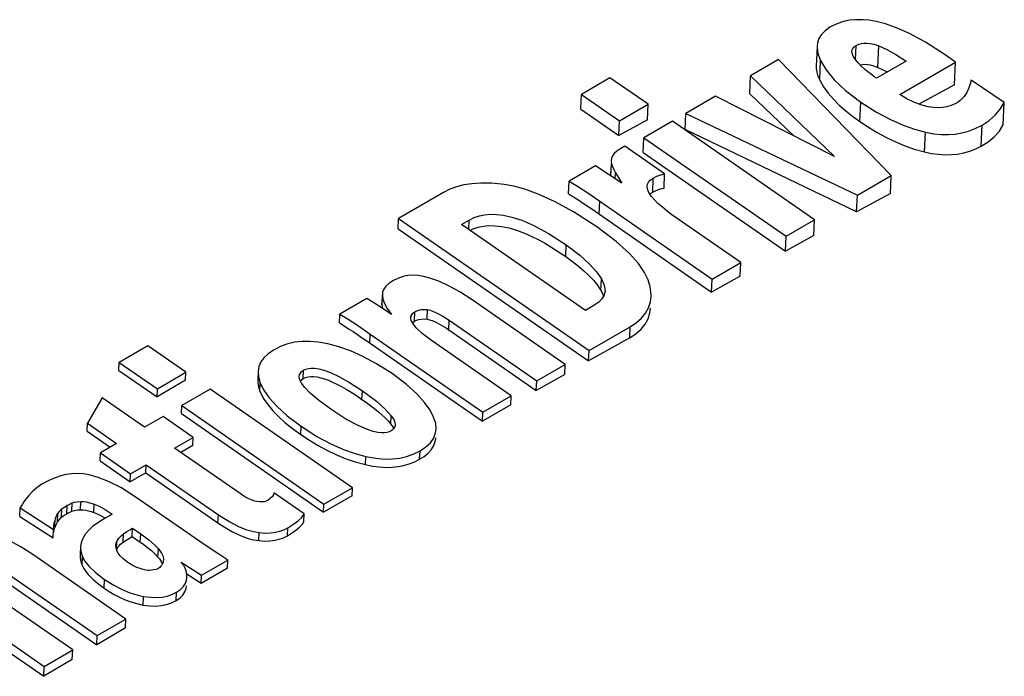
# Model space of a CAD drawing. Extents: x 0 to 594, y 0 to 420.
# Tile 40 of 53: x 495.44 to 498.29, y 145.09 to 147. Entities that reach past the tile are written whole.
import ezdxf

# ---------------------------------------------------------------- set-up
doc = ezdxf.new("R2010")
doc.units = 0
doc.header["$LTSCALE"] = 32.67
doc.layers.get('0').update_dxf_attribs({"linetype": 'CONTINUOUS'})

msp = doc.modelspace()

# ---------------------------------------------------------------- linework, layer by layer
at = {"color": 7, "linetype": 'CONTINUOUS'}
for p, q in [((497.7505, 146.9211), (497.7479, 146.8627)), ((497.852, 146.9005), (497.8513, 146.9058)), ((498.1519, 146.8745), (498.1222, 146.8951)), ((497.6392, 146.8816), (497.558, 146.8345)), ((497.9654, 146.5462), (497.6392, 146.8816)), ((498.0087, 146.8775), (497.9227, 146.8276)), ((497.9902, 146.7808), (498.1519, 146.8745)), ((498.149, 146.8091), (498.1519, 146.8745)), ((497.5556, 146.7823), (497.558, 146.8345)), ((497.558, 146.8345), (497.8015, 146.6011)), ((497.1504, 146.8288), (497.0678, 146.781)), ((497.2608, 146.7523), (497.1504, 146.8288)), ((498.149, 146.8091), (498.0453, 146.753)), ((498.2933, 146.7578), (498.1972, 146.8221)), ((497.0659, 146.7383), (497.0678, 146.781)), ((497.0678, 146.781), (497.1783, 146.7044)), ((497.4565, 146.7757), (497.3703, 146.7257)), ((497.8015, 146.6011), (497.4565, 146.7757)), ((497.5556, 146.7823), (497.6832, 146.661)), ((497.1783, 146.7044), (497.2608, 146.7523)), ((497.2588, 146.7072), (497.2608, 146.7523)), ((498.2904, 146.693), (498.2933, 146.7578)), ((497.0659, 146.7383), (497.1764, 146.6617)), ((497.3682, 146.6795), (497.3703, 146.7257)), ((497.3703, 146.7257), (497.8675, 146.4894)), ((497.2588, 146.7072), (497.1764, 146.6617)), ((497.1764, 146.6617), (497.1783, 146.7044)), ((497.3315, 146.7033), (497.2489, 146.6554)), ((497.7435, 146.4176), (497.3315, 146.7033)), ((497.8653, 146.4406), (497.3682, 146.6795)), ((497.247, 146.6127), (497.2489, 146.6554)), ((497.2489, 146.6554), (497.6609, 146.3697)), ((497.1934, 146.6311), (497.1814, 146.6242)), ((497.3088, 146.551), (497.1934, 146.6311)), ((497.247, 146.6127), (497.659, 146.3271)), ((497.1535, 146.5796), (497.1521, 146.5492)), ((497.1549, 146.5795), (497.1573, 146.5717)), ((497.108, 146.5737), (497.0323, 146.5299)), ((497.1849, 146.5234), (497.108, 146.5737)), ((497.307, 146.5097), (497.3088, 146.551)), ((497.0306, 146.4927), (497.0323, 146.5299)), ((497.8675, 146.4894), (497.9654, 146.5462)), ((497.9631, 146.4942), (497.9654, 146.5462)), ((496.6682, 146.4968), (496.5378, 146.4212)), ((497.2657, 146.4921), (497.2676, 146.4936)), ((497.2676, 146.4936), (497.2741, 146.4978)), ((497.9631, 146.4942), (497.8653, 146.4406)), ((497.1208, 146.4716), (497.4467, 146.2456)), ((497.8653, 146.4406), (497.8675, 146.4894)), ((497.1071, 146.4427), (497.445, 146.2084)), ((496.5365, 146.3912), (496.5378, 146.4212)), ((496.5378, 146.4212), (497.0896, 146.0386)), ((496.7201, 146.404), (496.7424, 146.4169)), ((497.5292, 146.2934), (497.3451, 146.4211)), ((497.6609, 146.3697), (497.7435, 146.4176)), ((497.7415, 146.3725), (497.7435, 146.4176)), ((496.5365, 146.3912), (497.0882, 146.0086)), ((497.0792, 146.155), (496.7201, 146.404)), ((497.7415, 146.3725), (497.659, 146.3271)), ((497.659, 146.3271), (497.6609, 146.3697)), ((497.4467, 146.2456), (497.5292, 146.2934)), ((497.5275, 146.2542), (497.5292, 146.2934)), ((497.5275, 146.2542), (497.445, 146.2084)), ((497.445, 146.2084), (497.4467, 146.2456)), ((496.4455, 146.1899), (496.3672, 146.1445)), ((496.4904, 146.1988), (496.4893, 146.1749)), ((496.4906, 146.202), (496.4906, 146.1988)), ((496.4906, 146.1988), (496.4922, 146.1878)), ((497.0208, 145.9988), (496.7513, 146.1857)), ((496.4893, 146.1749), (496.4894, 146.1717)), ((496.4894, 146.1717), (496.491, 146.161)), ((496.5167, 146.1436), (496.4896, 146.162)), ((496.6205, 146.1296), (496.6217, 146.1573)), ((497.1065, 146.1708), (497.0792, 146.155)), ((496.3661, 146.1186), (496.3672, 146.1445)), ((496.5779, 146.1194), (496.5788, 146.1204)), ((496.5788, 146.1204), (496.5838, 146.124)), ((496.5838, 146.124), (496.5894, 146.1268)), ((496.6847, 146.1264), (496.938, 145.9508)), ((496.6834, 146.0986), (496.9367, 145.923)), ((497.0896, 146.0386), (497.209, 146.1079)), ((496.4425, 146.0685), (496.7804, 145.8342)), ((496.4557, 146.0861), (496.7816, 145.8602)), ((496.8642, 145.908), (496.6333, 146.0681)), ((497.2076, 146.0757), (497.0882, 146.0086)), ((495.8107, 146.0525), (495.7282, 146.0046)), ((495.9212, 145.9759), (495.8107, 146.0525)), ((497.0882, 146.0086), (497.0896, 146.0386)), ((495.7271, 145.9814), (495.7282, 146.0046)), ((495.7271, 145.9814), (495.8376, 145.9049)), ((495.7282, 146.0046), (495.8386, 145.9281)), ((496.1303, 145.9781), (496.1292, 145.9542)), ((496.938, 145.9508), (497.0208, 145.9988)), ((497.0195, 145.9698), (497.0208, 145.9988)), ((495.9201, 145.9525), (495.8376, 145.9049)), ((495.8386, 145.9281), (495.9212, 145.9759)), ((495.9201, 145.9525), (495.9212, 145.9759)), ((497.0195, 145.9698), (496.9367, 145.923)), ((496.9367, 145.923), (496.938, 145.9508)), ((495.8376, 145.9049), (495.8386, 145.9281)), ((495.9918, 145.9269), (495.9093, 145.8791)), ((496.4038, 145.6412), (495.9918, 145.9269)), ((495.678, 145.9019), (495.6359, 145.8283)), ((495.8012, 145.8164), (495.678, 145.9019)), ((496.7816, 145.8602), (496.8642, 145.908)), ((496.863, 145.8812), (496.8642, 145.908)), ((495.9082, 145.8559), (495.9093, 145.8791)), ((495.9093, 145.8791), (496.3212, 145.5934)), ((496.863, 145.8812), (496.7804, 145.8342)), ((495.8551, 145.8477), (495.8012, 145.8164)), ((495.9424, 145.7872), (495.8551, 145.8477)), ((495.9082, 145.8559), (496.3202, 145.5702)), ((496.7804, 145.8342), (496.7816, 145.8602)), ((495.6349, 145.805), (495.6359, 145.8283)), ((495.6359, 145.8283), (495.7205, 145.7697)), ((495.6349, 145.805), (495.7016, 145.7587)), ((495.8885, 145.7559), (495.9424, 145.7872)), ((495.9413, 145.764), (495.9424, 145.7872)), ((495.7205, 145.7697), (495.6735, 145.7424)), ((496.0784, 145.6242), (495.8885, 145.7559)), ((495.9413, 145.764), (495.9062, 145.7436)), ((495.6724, 145.719), (495.6735, 145.7424)), ((495.6735, 145.7424), (495.7608, 145.6819)), ((495.6724, 145.719), (495.7597, 145.6585)), ((495.7608, 145.6819), (495.8059, 145.7081)), ((495.8048, 145.6848), (495.8059, 145.7081)), ((495.8059, 145.7081), (496.0152, 145.563)), ((495.8048, 145.6848), (495.7597, 145.6585)), ((495.7597, 145.6585), (495.7608, 145.6819)), ((495.8048, 145.6848), (496.0141, 145.5397)), ((496.3212, 145.5934), (496.4038, 145.6412)), ((496.4028, 145.6178), (496.4038, 145.6412)), ((495.9241, 145.5112), (495.7739, 145.6153)), ((496.2642, 145.5657), (496.1765, 145.6265)), ((496.4028, 145.6178), (496.3202, 145.5702)), ((495.4399, 145.5577), (495.441, 145.5826)), ((495.441, 145.5826), (495.5376, 145.5207)), ((495.5501, 145.5667), (495.562, 145.5805)), ((495.5609, 145.5561), (495.562, 145.5805)), ((495.5774, 145.5904), (495.5808, 145.5922)), ((495.5808, 145.5922), (495.5917, 145.5977)), ((495.5906, 145.5735), (495.5917, 145.5977)), ((496.3202, 145.5702), (496.3212, 145.5934)), ((495.4399, 145.5577), (495.5365, 145.4958)), ((495.549, 145.5422), (495.5501, 145.5667)), ((495.549, 145.5422), (495.5609, 145.5561)), ((495.5814, 145.5689), (495.5906, 145.5735)), ((495.7075, 145.5651), (495.6823, 145.5504)), ((495.6847, 145.555), (495.6874, 145.5534)), ((496.2631, 145.5425), (496.2642, 145.5657)), ((495.5365, 145.4958), (495.5376, 145.5207)), ((495.5376, 145.5207), (495.5377, 145.5238)), ((495.5376, 145.5095), (495.5407, 145.523)), ((495.5377, 145.5238), (495.5382, 145.53)), ((495.5407, 145.523), (495.5431, 145.53)), ((495.7651, 145.5004), (495.7662, 145.5244)), ((495.7662, 145.5244), (495.7902, 145.5078)), ((495.7651, 145.5004), (495.7891, 145.4838)), ((495.6159, 145.4713), (495.6148, 145.4465)), ((495.7186, 145.4672), (495.7179, 145.4749)), ((495.7211, 145.4585), (495.7186, 145.4672)), ((495.7198, 145.4615), (495.7253, 145.4702)), ((495.7472, 145.2607), (495.4777, 145.4476)), ((495.8564, 145.4341), (495.8553, 145.4267)), ((495.9079, 145.4261), (495.9665, 145.3878)), ((496.0414, 145.4082), (495.9655, 145.3639)), ((495.9665, 145.3878), (496.0425, 145.4318)), ((496.0414, 145.4082), (496.0425, 145.4318)), ((495.4111, 145.3884), (495.6644, 145.2127)), ((495.9655, 145.3639), (495.9235, 145.3913)), ((495.9242, 145.3811), (495.9243, 145.3834)), ((495.9655, 145.3639), (495.9665, 145.3878)), ((495.593, 145.1713), (495.332, 145.3523)), ((495.4099, 145.3618), (495.6632, 145.1862)), ((495.2567, 145.2994), (495.5104, 145.1235)), ((495.2555, 145.2709), (495.5091, 145.0949)), ((495.7461, 145.2351), (495.6632, 145.1862)), ((495.6644, 145.2127), (495.7472, 145.2607)), ((495.7461, 145.2351), (495.7472, 145.2607)), ((495.6632, 145.1862), (495.6644, 145.2127)), ((495.5104, 145.1235), (495.593, 145.1713)), ((495.5918, 145.1439), (495.593, 145.1713)), ((495.5918, 145.1439), (495.5091, 145.0949)), ((495.5091, 145.0949), (495.5104, 145.1235))]:
    msp.add_line(p, q, dxfattribs=at)
at = {"color": 9, "linetype": 'CONTINUOUS'}
for p, q in [((497.8624, 146.8808), (497.8643, 146.9226)), ((497.9267, 146.8593), (497.9295, 146.9213)), ((497.7582, 146.8222), (497.7608, 146.8795)), ((497.8745, 146.7027), (497.877, 146.7589)), ((498.2261, 146.6306), (498.2289, 146.692)), ((498.0619, 146.6143), (498.0645, 146.6717)), ((497.1533, 146.5441), (497.1549, 146.5795)), ((497.1656, 146.536), (497.1664, 146.5538)), ((497.2741, 146.4978), (497.2759, 146.5384)), ((497.1191, 146.4344), (497.1208, 146.4716)), ((496.7412, 146.3894), (496.7424, 146.4169)), ((497.022, 146.311), (497.0235, 146.3449)), ((497.1242, 146.2128), (497.1257, 146.2462)), ((496.4894, 146.1717), (496.4895, 146.1748)), ((496.5838, 146.124), (496.585, 146.1513)), ((496.6834, 146.0986), (496.6847, 146.1264)), ((497.2076, 146.0757), (497.209, 146.1079)), ((496.4546, 146.0602), (496.4557, 146.0861)), ((496.2613, 145.9577), (496.2624, 145.982)), ((496.1358, 145.9207), (496.1369, 145.9444)), ((496.4316, 145.8973), (496.4328, 145.9219)), ((496.5154, 145.8255), (496.5165, 145.85)), ((496.2543, 145.7956), (496.2554, 145.8192)), ((496.4418, 145.7082), (496.4428, 145.7319)), ((496.5987, 145.7236), (496.5998, 145.7479)), ((495.5763, 145.5661), (495.5774, 145.5904)), ((495.616, 145.5775), (495.6171, 145.6016)), ((495.6542, 145.5696), (495.6553, 145.5936)), ((496.0141, 145.5397), (496.0152, 145.563)), ((495.5407, 145.523), (495.5418, 145.5477)), ((496.2154, 145.5023), (496.2165, 145.5254)), ((495.7395, 145.4839), (495.7406, 145.508)), ((495.7891, 145.4838), (495.7902, 145.5078)), ((496.1323, 145.4881), (496.1333, 145.5114)), ((495.7199, 145.4627), (495.7209, 145.4858)), ((495.8403, 145.4399), (495.8414, 145.4639)), ((495.6207, 145.4165), (495.6218, 145.4415)), ((495.684, 145.3505), (495.6851, 145.3756)), ((495.7976, 145.3015), (495.7987, 145.3264)), ((495.8925, 145.3142), (495.8936, 145.3387))]:
    msp.add_line(p, q, dxfattribs=at)
at = {"color": 7, "linetype": 'CONTINUOUS'}
for points in [[(497.788, 146.9755), (497.7739, 146.9653), (497.7634, 146.9546), (497.7561, 146.9432), (497.7518, 146.9306), (497.7505, 146.9211)], [(497.8213, 146.9905), (497.8064, 146.9845), (497.7954, 146.9795), (497.788, 146.9755)], [(497.8839, 146.9973), (497.8617, 146.9974), (497.8445, 146.996), (497.8314, 146.9936), (497.8213, 146.9905)], [(497.9825, 146.9733), (497.949, 146.985), (497.9223, 146.9921), (497.901, 146.9959), (497.8839, 146.9973)], [(498.1222, 146.8951), (498.0646, 146.9323), (498.0188, 146.9573), (497.9825, 146.9733)], [(497.7505, 146.9211), (497.7505, 146.9164), (497.7531, 146.8997), (497.7608, 146.8795)], [(497.8513, 146.9058), (497.8522, 146.91), (497.8544, 146.9143), (497.8583, 146.9184), (497.8643, 146.9226)], [(497.8643, 146.9226), (497.8717, 146.9261), (497.879, 146.9283), (497.8867, 146.9295), (497.895, 146.9296), (497.9045, 146.9286), (497.9158, 146.9261), (497.9295, 146.9213)], [(497.9295, 146.9213), (497.9528, 146.9108), (497.9791, 146.8965), (498.0087, 146.8775)], [(497.8693, 146.8724), (497.861, 146.8826), (497.8554, 146.8919), (497.852, 146.9005)], [(497.7479, 146.8627), (497.748, 146.8562), (497.7497, 146.845), (497.7532, 146.8335), (497.7582, 146.8222)], [(497.7608, 146.8795), (497.7771, 146.8523), (497.8006, 146.8235), (497.833, 146.7926), (497.877, 146.7589)], [(497.8977, 146.8465), (497.8881, 146.8544), (497.8785, 146.8631), (497.8693, 146.8724)], [(497.8747, 146.8668), (497.8819, 146.8679), (497.8893, 146.8682)], [(497.8893, 146.8682), (497.8968, 146.8676), (497.9043, 146.8664), (497.9117, 146.8646), (497.9191, 146.8622), (497.9267, 146.8593)], [(497.9227, 146.8276), (497.9164, 146.8322), (497.9081, 146.8385), (497.8977, 146.8465)], [(497.9267, 146.8593), (497.9522, 146.8475), (497.9546, 146.8461)], [(497.7582, 146.8222), (497.7692, 146.8031), (497.7827, 146.7847), (497.7981, 146.767), (497.8151, 146.75), (497.8337, 146.7337), (497.8535, 146.7179), (497.8745, 146.7027)], [(498.1972, 146.8221), (498.1947, 146.8113), (498.1906, 146.7995), (498.1846, 146.7863)], [(498.0722, 146.7452), (498.0516, 146.7507), (498.0313, 146.7581), (498.0109, 146.768), (497.9902, 146.7808)], [(498.1846, 146.7863), (498.1813, 146.7806), (498.1769, 146.7749), (498.1715, 146.769)], [(497.877, 146.7589), (497.9226, 146.7298), (497.9631, 146.7081), (497.9998, 146.6919), (498.0333, 146.6801), (498.0645, 146.6717)], [(498.1526, 146.7547), (498.1396, 146.7487), (498.1271, 146.7448), (498.1146, 146.7426), (498.1017, 146.7418), (498.0878, 146.7426), (498.0722, 146.7452)], [(498.1715, 146.769), (498.1655, 146.7635), (498.1592, 146.7587), (498.1526, 146.7547)], [(498.2289, 146.692), (498.2494, 146.7056), (498.2668, 146.7208), (498.2815, 146.7381), (498.2933, 146.7578)], [(497.8745, 146.7027), (497.8999, 146.6859), (497.9249, 146.6707), (497.9501, 146.657), (497.9761, 146.6443), (498.0034, 146.6328), (498.032, 146.6227), (498.0619, 146.6143)], [(498.0645, 146.6717), (498.0888, 146.6671), (498.111, 146.6649), (498.1316, 146.6646), (498.1513, 146.6661), (498.1705, 146.6693), (498.1895, 146.6744), (498.2089, 146.6818), (498.2289, 146.692)], [(498.2261, 146.6306), (498.2465, 146.6433), (498.2642, 146.658), (498.279, 146.6747), (498.2904, 146.693)], [(497.1814, 146.6242), (497.1699, 146.6165), (497.1624, 146.6095), (497.158, 146.6033)], [(498.0619, 146.6143), (498.0822, 146.61), (498.1026, 146.6073), (498.1221, 146.6061), (498.1404, 146.6064), (498.1581, 146.6082), (498.1757, 146.6115), (498.1933, 146.6164), (498.2104, 146.6229), (498.2261, 146.6306)], [(497.158, 146.6033), (497.1549, 146.5958), (497.1539, 146.5891)], [(497.1539, 146.5891), (497.1539, 146.5879), (497.1549, 146.5795)], [(497.1521, 146.5492), (497.1521, 146.5479), (497.1525, 146.5446)], [(497.1573, 146.5717), (497.1611, 146.5632), (497.1664, 146.5538)], [(497.1664, 146.5538), (497.1791, 146.5334), (497.1849, 146.5234)], [(497.2759, 146.5384), (497.2865, 146.5437), (497.2975, 146.5479), (497.3088, 146.551)], [(496.8433, 146.5197), (496.8068, 146.5233), (496.7761, 146.5239), (496.7497, 146.5222), (496.7265, 146.5186), (496.7055, 146.5132), (496.6862, 146.506), (496.6682, 146.4968)], [(497.1124, 146.3969), (497.045, 146.4404), (496.9891, 146.471), (496.9427, 146.492), (496.904, 146.5059), (496.8714, 146.5146), (496.8433, 146.5197)], [(497.0323, 146.5299), (497.0565, 146.5148), (497.086, 146.4953), (497.1208, 146.4716)], [(497.2577, 146.5147), (497.2588, 146.5209), (497.2619, 146.5266), (497.2673, 146.5323), (497.2759, 146.5384)], [(497.0306, 146.4927), (497.0442, 146.4844), (497.0573, 146.476), (497.0702, 146.4676), (497.0827, 146.4592), (497.095, 146.451), (497.1071, 146.4427)], [(497.2703, 146.4853), (497.2625, 146.4968), (497.2587, 146.5064), (497.2577, 146.5147)], [(497.2741, 146.4978), (497.2847, 146.5029), (497.2957, 146.5069), (497.307, 146.5097)], [(497.3022, 146.4538), (497.2895, 146.465), (497.279, 146.4755), (497.2703, 146.4853)], [(496.7424, 146.4169), (496.757, 146.4241), (496.7718, 146.4291), (496.7871, 146.4322), (496.8034, 146.4337), (496.8213, 146.4333), (496.8417, 146.4308), (496.8656, 146.4255), (496.8944, 146.4161), (496.9294, 146.401), (496.9719, 146.3782), (497.0235, 146.3449)], [(497.3451, 146.4211), (497.3301, 146.4318), (497.3159, 146.4427), (497.3022, 146.4538)], [(496.7448, 146.3869), (496.7538, 146.3912), (496.768, 146.396), (496.7833, 146.3993), (496.7993, 146.4007), (496.8167, 146.4005), (496.8358, 146.3984), (496.8568, 146.3941), (496.8795, 146.3874), (496.9022, 146.3789), (496.9237, 146.3694), (496.9437, 146.3593), (496.963, 146.3487), (496.982, 146.3374), (497.0015, 146.3249), (497.022, 146.311)], [(497.2672, 146.2236), (497.2615, 146.2433), (497.2508, 146.2653), (497.2334, 146.2906), (497.207, 146.32), (497.1682, 146.355), (497.1124, 146.3969)], [(497.0235, 146.3449), (497.0631, 146.315), (497.0914, 146.2892), (497.1117, 146.2665), (497.1257, 146.2462)], [(497.022, 146.311), (497.0413, 146.2971), (497.0587, 146.2835), (497.0745, 146.27), (497.089, 146.2564), (497.1023, 146.2423), (497.1141, 146.2278), (497.1242, 146.2128)], [(496.5228, 146.2421), (496.5095, 146.2333), (496.5005, 146.2249), (496.4946, 146.2165), (496.4914, 146.2079), (496.4906, 146.202)], [(496.6284, 146.2487), (496.6095, 146.2537), (496.593, 146.2562), (496.5782, 146.2568), (496.5642, 146.2558), (496.5507, 146.2532), (496.537, 146.2488), (496.5228, 146.2421)], [(496.7513, 146.1857), (496.7148, 146.2092), (496.6825, 146.2267), (496.654, 146.2395), (496.6284, 146.2487)], [(497.1257, 146.2462), (497.133, 146.231), (497.1358, 146.2182), (497.136, 146.2121)], [(497.136, 146.2121), (497.1355, 146.2072), (497.1325, 146.1974), (497.1269, 146.1882), (497.1185, 146.1794), (497.1065, 146.1708)], [(497.1242, 146.2128), (497.1296, 146.2026), (497.1318, 146.1963)], [(497.2693, 146.1958), (497.2694, 146.2002), (497.2672, 146.2236)], [(496.4896, 146.162), (496.4657, 146.1775), (496.4455, 146.1899)], [(496.4922, 146.1878), (496.4966, 146.1752), (496.5044, 146.1606), (496.5167, 146.1436)], [(497.209, 146.1079), (497.2273, 146.12), (497.2419, 146.133), (497.2534, 146.1471), (497.2619, 146.1627), (497.2674, 146.1801), (497.2693, 146.1958)], [(496.5731, 146.1343), (496.5736, 146.1378), (496.5757, 146.1426), (496.5793, 146.147), (496.585, 146.1513)], [(496.585, 146.1513), (496.5905, 146.1541), (496.5966, 146.1561), (496.6035, 146.1574), (496.6117, 146.1578), (496.6217, 146.1573)], [(496.6217, 146.1573), (496.6295, 146.1554), (496.6392, 146.152), (496.6512, 146.1464), (496.6662, 146.1382), (496.6847, 146.1264)], [(497.2076, 146.0757), (497.2261, 146.0877), (497.2409, 146.1007), (497.2525, 146.1149), (497.261, 146.1306), (497.2662, 146.1479), (497.2678, 146.1616)], [(496.3672, 146.1445), (496.3915, 146.1294), (496.421, 146.1099), (496.4557, 146.0861)], [(496.5786, 146.118), (496.5745, 146.1259), (496.5731, 146.1324), (496.5731, 146.1343)], [(496.5894, 146.1268), (496.596, 146.1288), (496.6035, 146.13), (496.6116, 146.1302), (496.6205, 146.1296)], [(496.6205, 146.1296), (496.6274, 146.128), (496.6346, 146.1256), (496.6418, 146.1226), (496.649, 146.1192), (496.6559, 146.1155), (496.6627, 146.1117), (496.6695, 146.1076), (496.6763, 146.1033), (496.6834, 146.0986)], [(496.3661, 146.1186), (496.3796, 146.1102), (496.3928, 146.1019), (496.4056, 146.0935), (496.4181, 146.0851), (496.4304, 146.0768), (496.4425, 146.0685)], [(496.6333, 146.0681), (496.6064, 146.0885), (496.5889, 146.1049), (496.5786, 146.118)], [(496.3328, 146.058), (496.3047, 146.0631), (496.28, 146.0653), (496.2577, 146.065), (496.2369, 146.0626), (496.2169, 146.0581), (496.1971, 146.0511), (496.177, 146.0411)], [(496.177, 146.0411), (496.1599, 146.0296), (496.1473, 146.0178), (496.1384, 146.0057), (496.1328, 145.9928), (496.1303, 145.9781)], [(496.5188, 145.9718), (496.4741, 146.0003), (496.4342, 146.0217), (496.398, 146.0376), (496.3644, 146.0495), (496.3328, 146.058)], [(496.1303, 145.9781), (496.1314, 145.9628), (496.1369, 145.9444)], [(496.2499, 145.964), (496.2505, 145.9683), (496.2529, 145.9734), (496.2567, 145.9779), (496.2624, 145.982)], [(496.2624, 145.982), (496.269, 145.985), (496.2762, 145.987), (496.2844, 145.988), (496.2941, 145.9878), (496.3062, 145.9861), (496.3214, 145.9822), (496.3406, 145.9751), (496.3647, 145.9638), (496.3949, 145.9466), (496.4328, 145.9219)], [(496.1292, 145.9542), (496.1294, 145.9459), (496.1316, 145.9332), (496.1358, 145.9207)], [(496.2563, 145.9443), (496.2515, 145.9543), (496.2499, 145.9621), (496.2499, 145.964)], [(496.2532, 145.9507), (496.2554, 145.9534), (496.2613, 145.9577)], [(496.2613, 145.9577), (496.2682, 145.9608), (496.2755, 145.9627), (496.2835, 145.9636), (496.2923, 145.9634), (496.3017, 145.9622), (496.3118, 145.9601), (496.3226, 145.9569), (496.3341, 145.9527), (496.3461, 145.9476), (496.3587, 145.9417), (496.3718, 145.9348), (496.3856, 145.9269), (496.4001, 145.9181), (496.4155, 145.9083), (496.4316, 145.8973)], [(496.6393, 145.8458), (496.6287, 145.8662), (496.613, 145.8885), (496.5908, 145.9131), (496.5603, 145.9406), (496.5188, 145.9718)], [(496.1358, 145.9207), (496.1456, 145.9012), (496.1583, 145.8822), (496.1734, 145.8641), (496.1904, 145.8467), (496.2093, 145.8298), (496.2304, 145.8129), (496.2543, 145.7956)], [(496.1369, 145.9444), (496.1473, 145.9237), (496.1627, 145.9015), (496.1845, 145.8772), (496.2144, 145.85), (496.2554, 145.8192)], [(496.3412, 145.8689), (496.3056, 145.8948), (496.2814, 145.9154), (496.2657, 145.9316), (496.2563, 145.9443)], [(496.4328, 145.9219), (496.4734, 145.8917), (496.5001, 145.8682), (496.5165, 145.85)], [(496.4316, 145.8973), (496.4451, 145.8878), (496.4573, 145.8788), (496.4685, 145.8701), (496.4791, 145.8616), (496.4891, 145.8529), (496.4986, 145.844), (496.5074, 145.8349), (496.5154, 145.8255)], [(496.4476, 145.8098), (496.4201, 145.8216), (496.3852, 145.8404), (496.3412, 145.8689)], [(496.5165, 145.85), (496.5235, 145.8392), (496.527, 145.8306), (496.5279, 145.8232)], [(496.6465, 145.8108), (496.6452, 145.827), (496.6393, 145.8458)], [(496.2554, 145.8192), (496.301, 145.79), (496.3415, 145.7683), (496.3781, 145.7522), (496.4117, 145.7404), (496.4428, 145.7319)], [(496.516, 145.806), (496.5102, 145.8033), (496.5039, 145.8015), (496.4967, 145.8005), (496.488, 145.8004), (496.4774, 145.8016), (496.4641, 145.8045), (496.4476, 145.8098)], [(496.5154, 145.8255), (496.5201, 145.8187), (496.5235, 145.8125), (496.5235, 145.8124)], [(496.5279, 145.8232), (496.527, 145.8183), (496.5247, 145.8137), (496.5211, 145.8097), (496.516, 145.806)], [(496.5998, 145.7479), (496.6171, 145.7596), (496.6297, 145.7714), (496.6386, 145.7837), (496.6441, 145.7967), (496.6465, 145.8108)], [(496.2543, 145.7956), (496.2797, 145.7787), (496.3047, 145.7636), (496.3299, 145.75), (496.3559, 145.7375), (496.3832, 145.7261), (496.4119, 145.7163), (496.4418, 145.7082)], [(496.5987, 145.7236), (496.6121, 145.7322), (496.6235, 145.7416), (496.6324, 145.7514), (496.6388, 145.7614), (496.643, 145.7719), (496.6452, 145.7831), (496.6454, 145.7859)], [(496.4418, 145.7082), (496.462, 145.7041), (496.4823, 145.7015), (496.5014, 145.7003), (496.5191, 145.7007), (496.536, 145.7024), (496.5524, 145.7055), (496.5687, 145.7101), (496.5844, 145.7163), (496.5987, 145.7236)], [(496.4428, 145.7319), (496.472, 145.7266), (496.4973, 145.7244), (496.52, 145.7246), (496.541, 145.727), (496.5609, 145.7314), (496.5803, 145.7382), (496.5998, 145.7479)], [(495.5734, 145.6793), (495.5586, 145.6758), (495.5423, 145.6704), (495.5242, 145.6625), (495.504, 145.6515)], [(495.6406, 145.6784), (495.6238, 145.6813), (495.6073, 145.6824), (495.5907, 145.6818), (495.5734, 145.6793)], [(495.7739, 145.6153), (495.7325, 145.6415), (495.6973, 145.6593), (495.6672, 145.671), (495.6406, 145.6784)], [(495.504, 145.6515), (495.4901, 145.6421), (495.4774, 145.6313), (495.4655, 145.6187)], [(495.4655, 145.6187), (495.4603, 145.6123), (495.4556, 145.6062), (495.4514, 145.6004)], [(496.1271, 145.6013), (496.1209, 145.6025), (496.1132, 145.6049), (496.1038, 145.609), (496.0923, 145.6152), (496.0784, 145.6242)], [(496.1765, 145.6265), (496.1747, 145.6207), (496.1712, 145.6152), (496.1658, 145.6098), (496.1583, 145.6046)], [(495.4514, 145.6004), (495.4471, 145.5938), (495.4437, 145.5879), (495.441, 145.5826)], [(495.562, 145.5805), (495.5672, 145.584), (495.5723, 145.5873), (495.5774, 145.5904)], [(495.5906, 145.5735), (495.5984, 145.5757), (495.607, 145.577), (495.616, 145.5775)], [(495.5917, 145.5977), (495.5982, 145.5995), (495.6064, 145.6009), (495.6171, 145.6016)], [(495.616, 145.5775), (495.6235, 145.5773), (495.6311, 145.5762), (495.6385, 145.5746), (495.6462, 145.5724), (495.6542, 145.5696)], [(495.6171, 145.6016), (495.6241, 145.6014), (495.6325, 145.6002), (495.6428, 145.5978), (495.6553, 145.5936)], [(495.6553, 145.5936), (495.6696, 145.5875), (495.6869, 145.5783), (495.7075, 145.5651)], [(496.1583, 145.6046), (496.1534, 145.6023), (496.1481, 145.6009), (496.1422, 145.6001), (496.1354, 145.6002), (496.1271, 145.6013)], [(495.5418, 145.5477), (495.5443, 145.555), (495.5471, 145.5614), (495.5501, 145.5667)], [(495.5609, 145.5561), (495.5687, 145.5614), (495.5763, 145.5661)], [(495.5763, 145.5661), (495.5774, 145.5668), (495.5786, 145.5674), (495.58, 145.5681), (495.5814, 145.5689)], [(495.6823, 145.5504), (495.6745, 145.5456), (495.6645, 145.5388), (495.6519, 145.5296)], [(495.6542, 145.5696), (495.6624, 145.5664), (495.6702, 145.5628), (495.6776, 145.559), (495.6847, 145.555)], [(496.0152, 145.563), (496.0481, 145.5421), (496.0755, 145.5282), (496.0981, 145.5194), (496.1171, 145.5141), (496.1333, 145.5114)], [(496.2165, 145.5254), (496.2345, 145.5371), (496.2473, 145.5467), (496.2558, 145.5544), (496.2612, 145.5607), (496.2642, 145.5657)], [(495.5382, 145.53), (495.5396, 145.539), (495.5418, 145.5477)], [(495.5431, 145.53), (495.5458, 145.5364), (495.549, 145.5422)], [(495.6519, 145.5296), (495.6405, 145.5197), (495.6303, 145.5075), (495.6214, 145.4926)], [(495.7406, 145.508), (495.7497, 145.5142), (495.7582, 145.5196), (495.7662, 145.5244)], [(496.0141, 145.5397), (496.0277, 145.5306), (496.0418, 145.5219), (496.0563, 145.5138), (496.0712, 145.5064), (496.0863, 145.5), (496.1017, 145.4946), (496.1171, 145.4906), (496.1323, 145.4881)], [(496.1333, 145.5114), (496.1514, 145.5101), (496.167, 145.5105), (496.1809, 145.5123), (496.1935, 145.5153), (496.2052, 145.5196), (496.2165, 145.5254)], [(496.2154, 145.5023), (496.2245, 145.508), (496.2327, 145.5134), (496.2396, 145.5184), (496.2455, 145.5229), (496.2504, 145.5271), (496.2547, 145.5312), (496.2583, 145.5351), (496.2611, 145.5389), (496.2631, 145.5425)], [(495.4777, 145.4476), (495.4412, 145.4711), (495.409, 145.4886), (495.3805, 145.5014), (495.3551, 145.5106)], [(495.6214, 145.4926), (495.6174, 145.4815), (495.6159, 145.4713)], [(495.7209, 145.4858), (495.7268, 145.4949), (495.7333, 145.5022), (495.7406, 145.508)], [(495.7395, 145.4839), (495.7524, 145.4925), (495.7651, 145.5004)], [(495.7902, 145.5078), (495.814, 145.49), (495.8305, 145.4755), (495.8414, 145.4639)], [(496.0425, 145.4318), (496.0136, 145.4504), (495.9741, 145.4768), (495.9241, 145.5112)], [(496.1323, 145.4881), (496.1491, 145.4869), (496.1645, 145.4872), (496.1788, 145.4889), (496.1919, 145.4919), (496.204, 145.4963), (496.2154, 145.5023)], [(495.6159, 145.4713), (495.6159, 145.4696), (495.6171, 145.4565), (495.6218, 145.4415)], [(495.7179, 145.4749), (495.7188, 145.4805), (495.7209, 145.4858)], [(495.7253, 145.4702), (495.732, 145.4777), (495.7395, 145.4839)], [(495.7891, 145.4838), (495.7981, 145.4774), (495.8064, 145.4712), (495.814, 145.4652), (495.8212, 145.4591), (495.8281, 145.4529), (495.8345, 145.4465), (495.8403, 145.4399)], [(495.8414, 145.4639), (495.8503, 145.4513), (495.8549, 145.4416), (495.8564, 145.4341)], [(495.6148, 145.4465), (495.615, 145.4383), (495.617, 145.4275), (495.6207, 145.4165)], [(495.6218, 145.4415), (495.6286, 145.4287), (495.6402, 145.4139), (495.6582, 145.3964), (495.6851, 145.3756)], [(495.7529, 145.4248), (495.7396, 145.435), (495.7306, 145.4439), (495.7247, 145.4516), (495.7211, 145.4585)], [(495.8403, 145.4399), (495.8442, 145.4349), (495.8475, 145.43), (495.8504, 145.4252), (495.8528, 145.4202), (495.8529, 145.4199)], [(495.6207, 145.4165), (495.6252, 145.4074), (495.631, 145.3986), (495.6378, 145.3902), (495.6454, 145.3821), (495.6536, 145.3743), (495.6627, 145.3665), (495.6728, 145.3587), (495.684, 145.3505)], [(495.7884, 145.4069), (495.7789, 145.4102), (495.7672, 145.4158), (495.7529, 145.4248)], [(495.8154, 145.4018), (495.8106, 145.4017), (495.8046, 145.4024), (495.7972, 145.4041), (495.7884, 145.4069)], [(495.843, 145.4079), (495.8398, 145.4064), (495.8347, 145.4047), (495.8269, 145.4031), (495.8154, 145.4018)], [(495.8513, 145.4171), (495.8479, 145.4127), (495.8452, 145.4097), (495.843, 145.4079)], [(495.8553, 145.4267), (495.8536, 145.4211), (495.8513, 145.4171)], [(495.9195, 145.4083), (495.9145, 145.4178), (495.9079, 145.4261)], [(495.9243, 145.3834), (495.9229, 145.3971), (495.9195, 145.4083)], [(495.8936, 145.3387), (495.9051, 145.3465), (495.9135, 145.3546), (495.9194, 145.3632), (495.923, 145.3727), (495.9242, 145.3811)], [(495.684, 145.3505), (495.6988, 145.3407), (495.7137, 145.3319), (495.7289, 145.324), (495.7448, 145.3169), (495.7616, 145.3106), (495.7792, 145.3054), (495.7976, 145.3015)], [(495.6851, 145.3756), (495.7119, 145.3587), (495.736, 145.3462), (495.7582, 145.3372), (495.7789, 145.3308), (495.7987, 145.3264)], [(495.8925, 145.3142), (495.9035, 145.3217), (495.9122, 145.33), (495.9184, 145.3392), (495.9221, 145.3491), (495.9232, 145.357)], [(495.7987, 145.3264), (495.8193, 145.3238), (495.8368, 145.3234), (495.8523, 145.3247), (495.8665, 145.3276), (495.8802, 145.3321), (495.8936, 145.3387)], [(495.7976, 145.3015), (495.8165, 145.2991), (495.8338, 145.2986), (495.85, 145.2998), (495.8651, 145.3028), (495.8791, 145.3076), (495.8925, 145.3142)]]:
    msp.add_lwpolyline(points, dxfattribs=at)

doc.saveas('drawing.dxf')
